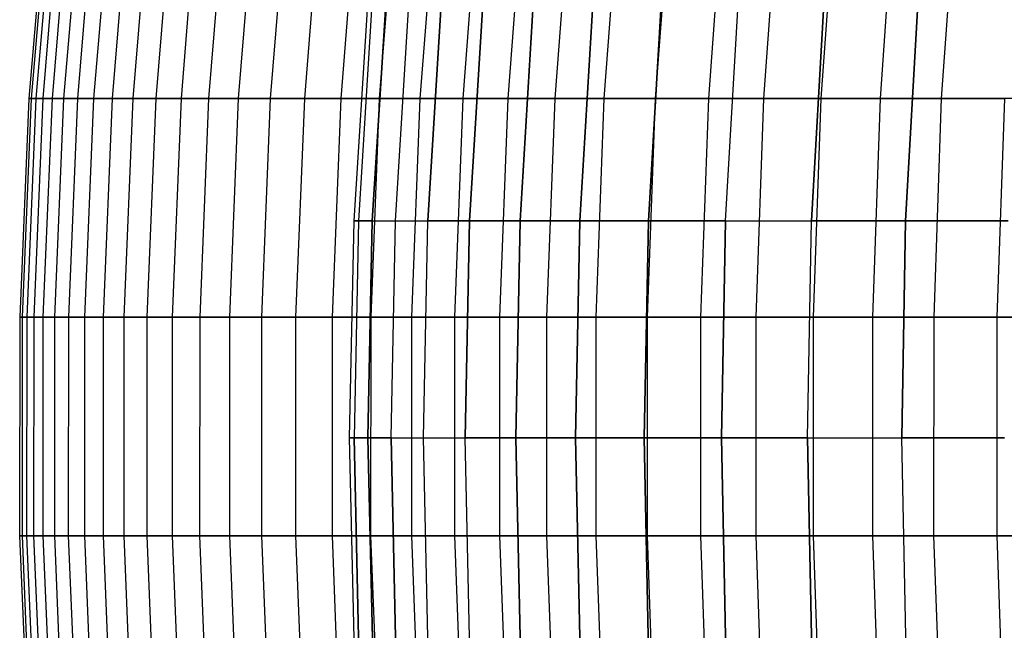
# Model space of a CAD drawing. Extents: x -125 to 125, y -143 to 0.
# Tile 10 of 241: x -60 to -49, y -85 to -78. Entities that reach past the tile are written whole.
import ezdxf

# ---------------------------------------------------------------- set-up
doc = ezdxf.new("R2010")
doc.units = 0
doc.header["$LTSCALE"] = 25.4
doc.layers.get('0').update_dxf_attribs({"linetype": 'CONTINUOUS'})

# ---------------------------------------------------------------- blocks, each defined once
blk = doc.blocks.new('NL2500026672_STL')
at = {"color": 0}
for p, q in [((-59.667, -76.597, -0.629), (-59.878, -79.101, -0.631)), ((-59.667, -76.597, -0.629), (-59.878, -79.101, -0.631)), ((-59.641, -76.597, 1.887), (-59.851, -79.101, 1.894)), ((-59.641, -76.597, 1.887), (-59.851, -79.101, 1.894)), ((-59.588, -76.597, -3.144), (-59.798, -79.101, -3.155)), ((-59.588, -76.597, -3.144), (-59.798, -79.101, -3.155)), ((-59.508, -76.597, 4.399), (-59.718, -79.101, 4.415)), ((-59.508, -76.597, 4.399), (-59.718, -79.101, 4.415)), ((-59.402, -76.597, -5.653), (-59.612, -79.101, -5.673)), ((-59.402, -76.597, -5.653), (-59.612, -79.101, -5.673)), ((-59.27, -76.597, 6.904), (-59.479, -79.101, 6.929)), ((-59.27, -76.597, 6.904), (-59.479, -79.101, 6.929)), ((-59.111, -76.597, -8.152), (-59.32, -79.101, -8.181)), ((-59.111, -76.597, -8.152), (-59.32, -79.101, -8.181)), ((-58.926, -76.597, 9.397), (-59.134, -79.101, 9.43)), ((-58.926, -76.597, 9.397), (-59.134, -79.101, 9.43)), ((-58.715, -76.597, -10.637), (-58.922, -79.101, -10.674)), ((-58.715, -76.597, -10.637), (-58.922, -79.101, -10.674)), ((-58.477, -76.597, 11.872), (-58.684, -79.101, 11.914)), ((-58.477, -76.597, 11.872), (-58.684, -79.101, 11.914)), ((-58.214, -76.597, -13.103), (-58.42, -79.101, -13.149)), ((-58.214, -76.597, -13.103), (-58.42, -79.101, -13.149)), ((-57.925, -76.597, 14.327), (-58.129, -79.101, 14.378)), ((-57.925, -76.597, 14.327), (-58.129, -79.101, 14.378)), ((-57.61, -76.597, -15.545), (-57.813, -79.101, -15.6)), ((-57.61, -76.597, -15.545), (-57.813, -79.101, -15.6)), ((-57.269, -76.597, 16.756), (-57.472, -79.101, 16.815)), ((-57.269, -76.597, 16.756), (-57.472, -79.101, 16.815)), ((-56.903, -76.597, -17.96), (-57.104, -79.101, -18.023)), ((-56.903, -76.597, -17.96), (-57.104, -79.101, -18.023)), ((-56.512, -76.597, 19.156), (-56.712, -79.101, 19.223)), ((-56.512, -76.597, 19.156), (-56.712, -79.101, 19.223)), ((-56.096, -76.597, -20.343), (-56.294, -79.101, -20.415)), ((-56.096, -76.597, -20.343), (-56.294, -79.101, -20.415)), ((-55.654, -76.597, 21.521), (-55.851, -79.101, 21.597)), ((-55.654, -76.597, 21.521), (-55.851, -79.101, 21.597)), ((-55.188, -76.597, -22.69), (-55.383, -79.101, -22.77)), ((-55.188, -76.597, -22.69), (-55.383, -79.101, -22.77)), ((-54.698, -76.597, 23.848), (-54.891, -79.101, 23.932)), ((-54.698, -76.597, 23.848), (-54.891, -79.101, 23.932)), ((-54.183, -76.597, -24.996), (-54.374, -79.101, -25.084)), ((-54.183, -76.597, -24.996), (-54.374, -79.101, -25.084)), ((-53.644, -76.597, 26.133), (-53.833, -79.101, 26.225)), ((-53.644, -76.597, 26.133), (-53.833, -79.101, 26.225)), ((-53.081, -76.597, -27.258), (-53.268, -79.101, -27.354)), ((-53.081, -76.597, -27.258), (-53.268, -79.101, -27.354)), ((-52.494, -76.597, 28.371), (-52.68, -79.101, 28.471)), ((-52.494, -76.597, 28.371), (-52.68, -79.101, 28.471)), ((-51.885, -76.597, -29.471), (-52.068, -79.101, -29.575)), ((-51.885, -76.597, -29.471), (-52.068, -79.101, -29.575)), ((-51.252, -76.597, 30.559), (-51.433, -79.101, 30.667)), ((-51.252, -76.597, 30.559), (-51.433, -79.101, 30.667)), ((-50.596, -76.597, -31.632), (-50.775, -79.101, -31.744)), ((-50.596, -76.597, -31.632), (-50.775, -79.101, -31.744)), ((-49.918, -76.597, 32.692), (-50.094, -79.101, 32.807)), ((-49.918, -76.597, 32.692), (-50.094, -79.101, 32.807)), ((-49.217, -76.597, -33.737), (-49.391, -79.101, -33.856)), ((-49.217, -76.597, -33.737), (-49.391, -79.101, -33.856)), ((-55.988, -78.016), (-56.144, -80.506)), ((-55.988, -78.016), (-56.144, -80.506)), ((-55.935, -78.016, 2.442), (-56.091, -80.506, 2.449)), ((-55.935, -78.016, 2.442), (-56.091, -80.506, 2.449)), ((-55.935, -78.016, -2.442), (-56.091, -80.506, -2.449)), ((-55.935, -78.016, -2.442), (-56.091, -80.506, -2.449)), ((-55.775, -78.016, -4.88), (-55.931, -80.506, -4.893)), ((-55.931, -80.506, 4.893), (-55.775, -78.016, 4.88)), ((-55.931, -80.506, 4.893), (-55.775, -78.016, 4.88)), ((-55.775, -78.016, -4.88), (-55.931, -80.506, -4.893)), ((-55.664, -80.506, -7.328), (-55.51, -78.016, -7.308)), ((-55.664, -80.506, -7.328), (-55.51, -78.016, -7.308)), ((-55.664, -80.506, 7.328), (-55.51, -78.016, 7.308)), ((-55.664, -80.506, 7.328), (-55.51, -78.016, 7.308)), ((-55.291, -80.506, -9.749), (-55.138, -78.016, -9.722)), ((-55.291, -80.506, -9.749), (-55.138, -78.016, -9.722)), ((-55.138, -78.016, 9.722), (-55.291, -80.506, 9.749)), ((-55.138, -78.016, 9.722), (-55.291, -80.506, 9.749)), ((-54.813, -80.506, -12.152), (-54.661, -78.016, -12.118)), ((-54.813, -80.506, -12.152), (-54.661, -78.016, -12.118)), ((-54.661, -78.016, 12.118), (-54.813, -80.506, 12.152)), ((-54.661, -78.016, 12.118), (-54.813, -80.506, 12.152)), ((-54.231, -80.506, -14.531), (-54.081, -78.016, -14.491)), ((-54.231, -80.506, -14.531), (-54.081, -78.016, -14.491)), ((-54.081, -78.016, 14.491), (-54.231, -80.506, 14.531)), ((-54.081, -78.016, 14.491), (-54.231, -80.506, 14.531)), ((-53.546, -80.506, -16.883), (-53.397, -78.016, -16.836)), ((-53.546, -80.506, -16.883), (-53.397, -78.016, -16.836)), ((-53.397, -78.016, 16.836), (-53.546, -80.506, 16.883)), ((-53.397, -78.016, 16.836), (-53.546, -80.506, 16.883)), ((-52.758, -80.506, -19.202), (-52.612, -78.016, -19.149)), ((-52.758, -80.506, -19.202), (-52.612, -78.016, -19.149)), ((-52.612, -78.016, 19.149), (-52.758, -80.506, 19.202)), ((-52.612, -78.016, 19.149), (-52.758, -80.506, 19.202)), ((-51.87, -80.506, -21.485), (-51.727, -78.016, -21.426)), ((-51.87, -80.506, -21.485), (-51.727, -78.016, -21.426)), ((-51.87, -80.506, 21.485), (-51.727, -78.016, 21.426)), ((-51.87, -80.506, 21.485), (-51.727, -78.016, 21.426)), ((-50.884, -80.506, -23.728), (-50.743, -78.016, -23.662)), ((-50.884, -80.506, -23.728), (-50.743, -78.016, -23.662)), ((-50.743, -78.016, 23.662), (-50.884, -80.506, 23.728)), ((-50.743, -78.016, 23.662), (-50.884, -80.506, 23.728)), ((-49.801, -80.506, -25.925), (-49.662, -78.016, -25.853)), ((-49.801, -80.506, -25.925), (-49.662, -78.016, -25.853)), ((-49.662, -78.016, 25.853), (-49.801, -80.506, 25.925)), ((-49.662, -78.016, 25.853), (-49.801, -80.506, 25.925)), ((-59.878, -79.101, -0.631), (-59.983, -81.612, -0.632)), ((-59.878, -79.101, -0.631), (-59.983, -81.612, -0.632)), ((-59.851, -79.101, 1.894), (-59.957, -81.612, 1.897)), ((-59.851, -79.101, 1.894), (-59.957, -81.612, 1.897)), ((-59.798, -79.101, -3.155), (-59.903, -81.612, -3.161)), ((-59.798, -79.101, -3.155), (-59.903, -81.612, -3.161)), ((-59.878, -79.101, -0.631), (-59.851, -79.101, 1.894)), ((-59.798, -79.101, -3.155), (-59.878, -79.101, -0.631)), ((-59.878, -79.101, -0.631), (-59.851, -79.101, 1.894)), ((-59.798, -79.101, -3.155), (-59.878, -79.101, -0.631)), ((-59.851, -79.101, 1.894), (-59.718, -79.101, 4.415)), ((-59.851, -79.101, 1.894), (-59.718, -79.101, 4.415)), ((-59.718, -79.101, 4.415), (-59.823, -81.612, 4.423)), ((-59.718, -79.101, 4.415), (-59.823, -81.612, 4.423)), ((-59.612, -79.101, -5.673), (-59.798, -79.101, -3.155)), ((-59.612, -79.101, -5.673), (-59.798, -79.101, -3.155)), ((-59.718, -79.101, 4.415), (-59.479, -79.101, 6.929)), ((-59.718, -79.101, 4.415), (-59.479, -79.101, 6.929)), ((-59.612, -79.101, -5.673), (-59.717, -81.612, -5.683)), ((-59.612, -79.101, -5.673), (-59.717, -81.612, -5.683)), ((-59.32, -79.101, -8.181), (-59.612, -79.101, -5.673)), ((-59.32, -79.101, -8.181), (-59.612, -79.101, -5.673)), ((-59.479, -79.101, 6.929), (-59.584, -81.612, 6.941)), ((-59.479, -79.101, 6.929), (-59.584, -81.612, 6.941)), ((-59.479, -79.101, 6.929), (-59.134, -79.101, 9.43)), ((-59.479, -79.101, 6.929), (-59.134, -79.101, 9.43)), ((-59.32, -79.101, -8.181), (-59.424, -81.612, -8.195)), ((-59.32, -79.101, -8.181), (-59.424, -81.612, -8.195)), ((-58.922, -79.101, -10.674), (-59.32, -79.101, -8.181)), ((-58.922, -79.101, -10.674), (-59.32, -79.101, -8.181)), ((-59.134, -79.101, 9.43), (-59.238, -81.612, 9.446)), ((-59.134, -79.101, 9.43), (-59.238, -81.612, 9.446)), ((-59.134, -79.101, 9.43), (-58.684, -79.101, 11.914)), ((-59.134, -79.101, 9.43), (-58.684, -79.101, 11.914)), ((-58.922, -79.101, -10.674), (-59.026, -81.612, -10.693)), ((-58.922, -79.101, -10.674), (-59.026, -81.612, -10.693)), ((-58.42, -79.101, -13.149), (-58.922, -79.101, -10.674)), ((-58.42, -79.101, -13.149), (-58.922, -79.101, -10.674)), ((-58.684, -79.101, 11.914), (-58.787, -81.612, 11.935)), ((-58.684, -79.101, 11.914), (-58.787, -81.612, 11.935)), ((-58.684, -79.101, 11.914), (-58.129, -79.101, 14.378)), ((-58.684, -79.101, 11.914), (-58.129, -79.101, 14.378)), ((-58.42, -79.101, -13.149), (-58.523, -81.612, -13.172)), ((-58.42, -79.101, -13.149), (-58.523, -81.612, -13.172)), ((-57.813, -79.101, -15.6), (-58.42, -79.101, -13.149)), ((-57.813, -79.101, -15.6), (-58.42, -79.101, -13.149)), ((-58.129, -79.101, 14.378), (-58.232, -81.612, 14.403)), ((-58.129, -79.101, 14.378), (-58.232, -81.612, 14.403)), ((-58.129, -79.101, 14.378), (-57.472, -79.101, 16.815)), ((-58.129, -79.101, 14.378), (-57.472, -79.101, 16.815)), ((-57.813, -79.101, -15.6), (-57.915, -81.612, -15.627)), ((-57.813, -79.101, -15.6), (-57.915, -81.612, -15.627)), ((-57.104, -79.101, -18.023), (-57.813, -79.101, -15.6)), ((-57.104, -79.101, -18.023), (-57.813, -79.101, -15.6)), ((-57.472, -79.101, 16.815), (-57.573, -81.612, 16.845)), ((-57.472, -79.101, 16.815), (-57.573, -81.612, 16.845)), ((-57.472, -79.101, 16.815), (-56.712, -79.101, 19.223)), ((-57.472, -79.101, 16.815), (-56.712, -79.101, 19.223)), ((-57.104, -79.101, -18.023), (-57.205, -81.612, -18.055)), ((-57.104, -79.101, -18.023), (-57.205, -81.612, -18.055)), ((-56.294, -79.101, -20.415), (-57.104, -79.101, -18.023)), ((-56.294, -79.101, -20.415), (-57.104, -79.101, -18.023)), ((-56.712, -79.101, 19.223), (-56.812, -81.612, 19.257)), ((-56.712, -79.101, 19.223), (-56.812, -81.612, 19.257)), ((-56.712, -79.101, 19.223), (-55.851, -79.101, 21.597)), ((-56.712, -79.101, 19.223), (-55.851, -79.101, 21.597)), ((-56.294, -79.101, -20.415), (-56.393, -81.612, -20.451)), ((-56.294, -79.101, -20.415), (-56.393, -81.612, -20.451)), ((-55.383, -79.101, -22.77), (-56.294, -79.101, -20.415)), ((-55.383, -79.101, -22.77), (-56.294, -79.101, -20.415)), ((-55.851, -79.101, 21.597), (-55.949, -81.612, 21.635)), ((-55.851, -79.101, 21.597), (-55.949, -81.612, 21.635)), ((-55.851, -79.101, 21.597), (-54.891, -79.101, 23.932)), ((-55.851, -79.101, 21.597), (-54.891, -79.101, 23.932)), ((-55.383, -79.101, -22.77), (-55.481, -81.612, -22.81)), ((-55.383, -79.101, -22.77), (-55.481, -81.612, -22.81)), ((-54.374, -79.101, -25.084), (-55.383, -79.101, -22.77)), ((-54.374, -79.101, -25.084), (-55.383, -79.101, -22.77)), ((-54.891, -79.101, 23.932), (-54.988, -81.612, 23.974)), ((-54.891, -79.101, 23.932), (-54.988, -81.612, 23.974)), ((-54.891, -79.101, 23.932), (-53.833, -79.101, 26.225)), ((-54.891, -79.101, 23.932), (-53.833, -79.101, 26.225)), ((-54.374, -79.101, -25.084), (-54.47, -81.612, -25.128)), ((-54.374, -79.101, -25.084), (-54.47, -81.612, -25.128)), ((-53.268, -79.101, -27.354), (-54.374, -79.101, -25.084)), ((-53.268, -79.101, -27.354), (-54.374, -79.101, -25.084)), ((-53.833, -79.101, 26.225), (-53.928, -81.612, 26.271)), ((-53.833, -79.101, 26.225), (-53.928, -81.612, 26.271)), ((-53.833, -79.101, 26.225), (-52.68, -79.101, 28.471)), ((-53.833, -79.101, 26.225), (-52.68, -79.101, 28.471)), ((-53.268, -79.101, -27.354), (-53.362, -81.612, -27.402)), ((-53.268, -79.101, -27.354), (-53.362, -81.612, -27.402)), ((-52.068, -79.101, -29.575), (-53.268, -79.101, -27.354)), ((-52.068, -79.101, -29.575), (-53.268, -79.101, -27.354)), ((-52.68, -79.101, 28.471), (-52.773, -81.612, 28.521)), ((-52.68, -79.101, 28.471), (-52.773, -81.612, 28.521)), ((-52.68, -79.101, 28.471), (-51.433, -79.101, 30.667)), ((-52.68, -79.101, 28.471), (-51.433, -79.101, 30.667)), ((-52.068, -79.101, -29.575), (-52.159, -81.612, -29.627)), ((-52.068, -79.101, -29.575), (-52.159, -81.612, -29.627)), ((-50.775, -79.101, -31.744), (-52.068, -79.101, -29.575)), ((-50.775, -79.101, -31.744), (-52.068, -79.101, -29.575)), ((-51.433, -79.101, 30.667), (-51.523, -81.612, 30.721)), ((-51.433, -79.101, 30.667), (-51.523, -81.612, 30.721)), ((-51.433, -79.101, 30.667), (-50.094, -79.101, 32.807)), ((-51.433, -79.101, 30.667), (-50.094, -79.101, 32.807)), ((-50.775, -79.101, -31.744), (-50.864, -81.612, -31.8)), ((-50.775, -79.101, -31.744), (-50.864, -81.612, -31.8)), ((-49.391, -79.101, -33.856), (-50.775, -79.101, -31.744)), ((-49.391, -79.101, -33.856), (-50.775, -79.101, -31.744)), ((-50.094, -79.101, 32.807), (-50.182, -81.612, 32.865)), ((-50.094, -79.101, 32.807), (-50.182, -81.612, 32.865)), ((-50.094, -79.101, 32.807), (-48.666, -79.101, 34.89)), ((-50.094, -79.101, 32.807), (-48.666, -79.101, 34.89)), ((-49.391, -79.101, -33.856), (-49.478, -81.612, -33.916)), ((-49.391, -79.101, -33.856), (-49.478, -81.612, -33.916)), ((-47.92, -79.101, -35.908), (-49.391, -79.101, -33.856)), ((-47.92, -79.101, -35.908), (-49.391, -79.101, -33.856)), ((-48.666, -79.101, 34.89), (-48.752, -81.612, 34.952)), ((-48.666, -79.101, 34.89), (-48.752, -81.612, 34.952)), ((-56.144, -80.506), (-56.195, -83)), ((-56.144, -80.506), (-56.195, -83)), ((-56.091, -80.506, 2.449), (-56.144, -80.506)), ((-56.144, -80.506), (-56.091, -80.506, -2.449)), ((-56.091, -80.506, 2.449), (-56.144, -80.506)), ((-56.144, -80.506), (-56.091, -80.506, -2.449)), ((-56.091, -80.506, -2.449), (-56.141, -83, -2.451)), ((-56.091, -80.506, 2.449), (-56.141, -83, 2.451)), ((-56.091, -80.506, 2.449), (-56.141, -83, 2.451)), ((-56.091, -80.506, -2.449), (-56.141, -83, -2.451)), ((-56.091, -80.506, -2.449), (-55.931, -80.506, -4.893)), ((-55.931, -80.506, 4.893), (-56.091, -80.506, 2.449)), ((-55.931, -80.506, 4.893), (-56.091, -80.506, 2.449)), ((-56.091, -80.506, -2.449), (-55.931, -80.506, -4.893)), ((-55.981, -83, -4.898), (-55.931, -80.506, -4.893)), ((-55.981, -83, -4.898), (-55.931, -80.506, -4.893)), ((-55.931, -80.506, 4.893), (-55.981, -83, 4.898)), ((-55.931, -80.506, 4.893), (-55.981, -83, 4.898)), ((-55.931, -80.506, -4.893), (-55.664, -80.506, -7.328)), ((-55.931, -80.506, -4.893), (-55.664, -80.506, -7.328)), ((-55.931, -80.506, 4.893), (-55.664, -80.506, 7.328)), ((-55.931, -80.506, 4.893), (-55.664, -80.506, 7.328)), ((-55.714, -83, -7.335), (-55.664, -80.506, -7.328)), ((-55.714, -83, -7.335), (-55.664, -80.506, -7.328)), ((-55.714, -83, 7.335), (-55.664, -80.506, 7.328)), ((-55.714, -83, 7.335), (-55.664, -80.506, 7.328)), ((-55.664, -80.506, -7.328), (-55.291, -80.506, -9.749)), ((-55.664, -80.506, -7.328), (-55.291, -80.506, -9.749)), ((-55.664, -80.506, 7.328), (-55.291, -80.506, 9.749)), ((-55.664, -80.506, 7.328), (-55.291, -80.506, 9.749)), ((-55.341, -83, -9.758), (-55.291, -80.506, -9.749)), ((-55.341, -83, -9.758), (-55.291, -80.506, -9.749)), ((-55.341, -83, 9.758), (-55.291, -80.506, 9.749)), ((-55.341, -83, 9.758), (-55.291, -80.506, 9.749)), ((-55.291, -80.506, -9.749), (-54.813, -80.506, -12.152)), ((-55.291, -80.506, -9.749), (-54.813, -80.506, -12.152)), ((-54.813, -80.506, 12.152), (-55.291, -80.506, 9.749)), ((-54.813, -80.506, 12.152), (-55.291, -80.506, 9.749)), ((-54.863, -83, -12.163), (-54.813, -80.506, -12.152)), ((-54.863, -83, -12.163), (-54.813, -80.506, -12.152)), ((-54.813, -80.506, 12.152), (-54.863, -83, 12.163)), ((-54.813, -80.506, 12.152), (-54.863, -83, 12.163)), ((-54.813, -80.506, -12.152), (-54.231, -80.506, -14.531)), ((-54.813, -80.506, -12.152), (-54.231, -80.506, -14.531)), ((-54.231, -80.506, 14.531), (-54.813, -80.506, 12.152)), ((-54.231, -80.506, 14.531), (-54.813, -80.506, 12.152)), ((-54.28, -83, -14.544), (-54.231, -80.506, -14.531)), ((-54.28, -83, -14.544), (-54.231, -80.506, -14.531)), ((-54.231, -80.506, 14.531), (-54.28, -83, 14.544)), ((-54.231, -80.506, 14.531), (-54.28, -83, 14.544)), ((-54.231, -80.506, -14.531), (-53.546, -80.506, -16.883)), ((-54.231, -80.506, -14.531), (-53.546, -80.506, -16.883)), ((-53.546, -80.506, 16.883), (-54.231, -80.506, 14.531)), ((-53.546, -80.506, 16.883), (-54.231, -80.506, 14.531)), ((-53.594, -83, -16.898), (-53.546, -80.506, -16.883)), ((-53.594, -83, -16.898), (-53.546, -80.506, -16.883)), ((-53.546, -80.506, 16.883), (-53.594, -83, 16.898)), ((-53.546, -80.506, 16.883), (-53.594, -83, 16.898)), ((-53.546, -80.506, -16.883), (-52.758, -80.506, -19.202)), ((-53.546, -80.506, -16.883), (-52.758, -80.506, -19.202)), ((-52.758, -80.506, 19.202), (-53.546, -80.506, 16.883)), ((-52.758, -80.506, 19.202), (-53.546, -80.506, 16.883)), ((-52.806, -83, -19.22), (-52.758, -80.506, -19.202)), ((-52.806, -83, -19.22), (-52.758, -80.506, -19.202)), ((-52.758, -80.506, 19.202), (-52.806, -83, 19.22)), ((-52.758, -80.506, 19.202), (-52.806, -83, 19.22)), ((-52.758, -80.506, -19.202), (-51.87, -80.506, -21.485)), ((-52.758, -80.506, -19.202), (-51.87, -80.506, -21.485)), ((-51.87, -80.506, 21.485), (-52.758, -80.506, 19.202)), ((-51.87, -80.506, 21.485), (-52.758, -80.506, 19.202)), ((-51.917, -83, -21.505), (-51.87, -80.506, -21.485)), ((-51.917, -83, -21.505), (-51.87, -80.506, -21.485)), ((-51.87, -80.506, 21.485), (-51.917, -83, 21.505)), ((-51.87, -80.506, 21.485), (-51.917, -83, 21.505)), ((-51.87, -80.506, -21.485), (-50.884, -80.506, -23.728)), ((-51.87, -80.506, -21.485), (-50.884, -80.506, -23.728)), ((-51.87, -80.506, 21.485), (-50.884, -80.506, 23.728)), ((-51.87, -80.506, 21.485), (-50.884, -80.506, 23.728)), ((-50.93, -83, -23.749), (-50.884, -80.506, -23.728)), ((-50.93, -83, -23.749), (-50.884, -80.506, -23.728)), ((-50.93, -83, 23.749), (-50.884, -80.506, 23.728)), ((-50.93, -83, 23.749), (-50.884, -80.506, 23.728)), ((-50.884, -80.506, -23.728), (-49.801, -80.506, -25.925)), ((-50.884, -80.506, -23.728), (-49.801, -80.506, -25.925)), ((-49.801, -80.506, 25.925), (-50.884, -80.506, 23.728)), ((-49.801, -80.506, 25.925), (-50.884, -80.506, 23.728)), ((-49.845, -83, -25.948), (-49.801, -80.506, -25.925)), ((-49.845, -83, -25.948), (-49.801, -80.506, -25.925)), ((-49.801, -80.506, 25.925), (-49.845, -83, 25.948)), ((-49.801, -80.506, 25.925), (-49.845, -83, 25.948)), ((-49.801, -80.506, -25.925), (-48.622, -80.506, -28.072)), ((-49.801, -80.506, -25.925), (-48.622, -80.506, -28.072)), ((-48.622, -80.506, 28.072), (-49.801, -80.506, 25.925)), ((-48.622, -80.506, 28.072), (-49.801, -80.506, 25.925)), ((-59.983, -81.612, -0.632), (-59.984, -84.125, -0.632)), ((-59.983, -81.612, -0.632), (-59.984, -84.125, -0.632)), ((-59.983, -81.612, -0.632), (-59.957, -81.612, 1.897)), ((-59.903, -81.612, -3.161), (-59.983, -81.612, -0.632)), ((-59.983, -81.612, -0.632), (-59.957, -81.612, 1.897)), ((-59.903, -81.612, -3.161), (-59.983, -81.612, -0.632)), ((-59.957, -81.612, 1.897), (-59.823, -81.612, 4.423)), ((-59.957, -81.612, 1.897), (-59.823, -81.612, 4.423)), ((-59.957, -81.612, 1.897), (-59.957, -84.125, 1.897)), ((-59.957, -81.612, 1.897), (-59.957, -84.125, 1.897)), ((-59.903, -81.612, -3.161), (-59.904, -84.125, -3.161)), ((-59.903, -81.612, -3.161), (-59.904, -84.125, -3.161)), ((-59.717, -81.612, -5.683), (-59.903, -81.612, -3.161)), ((-59.717, -81.612, -5.683), (-59.903, -81.612, -3.161)), ((-59.823, -81.612, 4.423), (-59.824, -84.125, 4.423)), ((-59.823, -81.612, 4.423), (-59.824, -84.125, 4.423)), ((-59.823, -81.612, 4.423), (-59.584, -81.612, 6.941)), ((-59.823, -81.612, 4.423), (-59.584, -81.612, 6.941)), ((-59.424, -81.612, -8.195), (-59.717, -81.612, -5.683)), ((-59.717, -81.612, -5.683), (-59.717, -84.125, -5.683)), ((-59.424, -81.612, -8.195), (-59.717, -81.612, -5.683)), ((-59.717, -81.612, -5.683), (-59.717, -84.125, -5.683)), ((-59.584, -81.612, 6.941), (-59.238, -81.612, 9.446)), ((-59.584, -81.612, 6.941), (-59.238, -81.612, 9.446)), ((-59.584, -81.612, 6.941), (-59.584, -84.125, 6.941)), ((-59.584, -81.612, 6.941), (-59.584, -84.125, 6.941)), ((-59.424, -81.612, -8.195), (-59.425, -84.125, -8.195)), ((-59.424, -81.612, -8.195), (-59.425, -84.125, -8.195)), ((-59.026, -81.612, -10.693), (-59.424, -81.612, -8.195)), ((-59.026, -81.612, -10.693), (-59.424, -81.612, -8.195)), ((-59.238, -81.612, 9.446), (-59.239, -84.125, 9.446)), ((-59.238, -81.612, 9.446), (-59.239, -84.125, 9.446)), ((-59.238, -81.612, 9.446), (-58.787, -81.612, 11.935)), ((-59.238, -81.612, 9.446), (-58.787, -81.612, 11.935)), ((-58.523, -81.612, -13.172), (-59.026, -81.612, -10.693)), ((-59.026, -81.612, -10.693), (-59.026, -84.125, -10.693)), ((-58.523, -81.612, -13.172), (-59.026, -81.612, -10.693)), ((-59.026, -81.612, -10.693), (-59.026, -84.125, -10.693)), ((-58.787, -81.612, 11.935), (-58.788, -84.125, 11.935)), ((-58.787, -81.612, 11.935), (-58.788, -84.125, 11.935)), ((-58.787, -81.612, 11.935), (-58.232, -81.612, 14.403)), ((-58.787, -81.612, 11.935), (-58.232, -81.612, 14.403)), ((-57.915, -81.612, -15.627), (-58.523, -81.612, -13.172)), ((-58.523, -81.612, -13.172), (-58.523, -84.125, -13.172)), ((-57.915, -81.612, -15.627), (-58.523, -81.612, -13.172)), ((-58.523, -81.612, -13.172), (-58.523, -84.125, -13.172)), ((-58.232, -81.612, 14.403), (-57.573, -81.612, 16.845)), ((-58.232, -81.612, 14.403), (-57.573, -81.612, 16.845)), ((-58.232, -81.612, 14.403), (-58.232, -84.125, 14.403)), ((-58.232, -81.612, 14.403), (-58.232, -84.125, 14.403)), ((-57.915, -81.612, -15.627), (-57.916, -84.125, -15.628)), ((-57.915, -81.612, -15.627), (-57.916, -84.125, -15.628)), ((-57.205, -81.612, -18.055), (-57.915, -81.612, -15.627)), ((-57.205, -81.612, -18.055), (-57.915, -81.612, -15.627)), ((-57.573, -81.612, 16.845), (-56.812, -81.612, 19.257)), ((-57.573, -81.612, 16.845), (-56.812, -81.612, 19.257)), ((-57.573, -81.612, 16.845), (-57.573, -84.125, 16.845)), ((-57.573, -81.612, 16.845), (-57.573, -84.125, 16.845)), ((-56.393, -81.612, -20.451), (-57.205, -81.612, -18.055)), ((-57.205, -81.612, -18.055), (-57.205, -84.125, -18.055)), ((-56.393, -81.612, -20.451), (-57.205, -81.612, -18.055)), ((-57.205, -81.612, -18.055), (-57.205, -84.125, -18.055)), ((-56.812, -81.612, 19.257), (-55.949, -81.612, 21.635)), ((-56.812, -81.612, 19.257), (-55.949, -81.612, 21.635)), ((-56.812, -81.612, 19.257), (-56.812, -84.125, 19.257)), ((-56.812, -81.612, 19.257), (-56.812, -84.125, 19.257)), ((-55.481, -81.612, -22.81), (-56.393, -81.612, -20.451)), ((-56.393, -81.612, -20.451), (-56.393, -84.125, -20.451)), ((-55.481, -81.612, -22.81), (-56.393, -81.612, -20.451)), ((-56.393, -81.612, -20.451), (-56.393, -84.125, -20.451)), ((-55.949, -81.612, 21.635), (-55.95, -84.125, 21.635)), ((-55.949, -81.612, 21.635), (-55.95, -84.125, 21.635)), ((-55.949, -81.612, 21.635), (-54.988, -81.612, 23.974)), ((-55.949, -81.612, 21.635), (-54.988, -81.612, 23.974)), ((-54.47, -81.612, -25.128), (-55.481, -81.612, -22.81)), ((-55.481, -81.612, -22.81), (-55.481, -84.125, -22.81)), ((-54.47, -81.612, -25.128), (-55.481, -81.612, -22.81)), ((-55.481, -81.612, -22.81), (-55.481, -84.125, -22.81)), ((-54.988, -81.612, 23.974), (-53.928, -81.612, 26.271)), ((-54.988, -81.612, 23.974), (-53.928, -81.612, 26.271)), ((-54.988, -81.612, 23.974), (-54.988, -84.125, 23.975)), ((-54.988, -81.612, 23.974), (-54.988, -84.125, 23.975)), ((-53.362, -81.612, -27.402), (-54.47, -81.612, -25.128)), ((-54.47, -81.612, -25.128), (-54.47, -84.125, -25.128)), ((-53.362, -81.612, -27.402), (-54.47, -81.612, -25.128)), ((-54.47, -81.612, -25.128), (-54.47, -84.125, -25.128)), ((-53.928, -81.612, 26.271), (-52.773, -81.612, 28.521)), ((-53.928, -81.612, 26.271), (-52.773, -81.612, 28.521)), ((-53.928, -81.612, 26.271), (-53.928, -84.125, 26.271)), ((-53.928, -81.612, 26.271), (-53.928, -84.125, 26.271)), ((-52.159, -81.612, -29.627), (-53.362, -81.612, -27.402)), ((-53.362, -81.612, -27.402), (-53.362, -84.125, -27.402)), ((-52.159, -81.612, -29.627), (-53.362, -81.612, -27.402)), ((-53.362, -81.612, -27.402), (-53.362, -84.125, -27.402)), ((-52.773, -81.612, 28.521), (-51.523, -81.612, 30.721)), ((-52.773, -81.612, 28.521), (-51.523, -81.612, 30.721)), ((-52.773, -81.612, 28.521), (-52.773, -84.125, 28.521)), ((-52.773, -81.612, 28.521), (-52.773, -84.125, 28.521)), ((-52.159, -81.612, -29.627), (-52.16, -84.125, -29.628)), ((-52.159, -81.612, -29.627), (-52.16, -84.125, -29.628)), ((-50.864, -81.612, -31.8), (-52.159, -81.612, -29.627)), ((-50.864, -81.612, -31.8), (-52.159, -81.612, -29.627)), ((-51.523, -81.612, 30.721), (-51.524, -84.125, 30.721)), ((-51.523, -81.612, 30.721), (-51.524, -84.125, 30.721)), ((-51.523, -81.612, 30.721), (-50.182, -81.612, 32.865)), ((-51.523, -81.612, 30.721), (-50.182, -81.612, 32.865)), ((-49.478, -81.612, -33.916), (-50.864, -81.612, -31.8)), ((-50.864, -81.612, -31.8), (-50.864, -84.125, -31.8)), ((-49.478, -81.612, -33.916), (-50.864, -81.612, -31.8)), ((-50.864, -81.612, -31.8), (-50.864, -84.125, -31.8)), ((-50.182, -81.612, 32.865), (-50.183, -84.125, 32.865)), ((-50.182, -81.612, 32.865), (-50.183, -84.125, 32.865)), ((-50.182, -81.612, 32.865), (-48.752, -81.612, 34.952)), ((-50.182, -81.612, 32.865), (-48.752, -81.612, 34.952)), ((-49.478, -81.612, -33.916), (-49.479, -84.125, -33.916)), ((-49.478, -81.612, -33.916), (-49.479, -84.125, -33.916)), ((-48.005, -81.612, -35.972), (-49.478, -81.612, -33.916)), ((-48.005, -81.612, -35.972), (-49.478, -81.612, -33.916)), ((-48.752, -81.612, 34.952), (-48.753, -84.125, 34.952)), ((-48.752, -81.612, 34.952), (-48.753, -84.125, 34.952)), ((-48.752, -81.612, 34.952), (-47.236, -81.612, 36.976)), ((-48.752, -81.612, 34.952), (-47.236, -81.612, 36.976)), ((-56.195, -83), (-56.141, -83, -2.451)), ((-56.195, -83), (-56.139, -85.494)), ((-56.141, -83, 2.451), (-56.195, -83)), ((-56.195, -83), (-56.141, -83, -2.451)), ((-56.195, -83), (-56.139, -85.494)), ((-56.141, -83, 2.451), (-56.195, -83)), ((-56.086, -85.494, -2.449), (-56.141, -83, -2.451)), ((-56.141, -83, -2.451), (-55.981, -83, -4.898)), ((-56.086, -85.494, -2.449), (-56.141, -83, -2.451)), ((-56.141, -83, -2.451), (-55.981, -83, -4.898)), ((-55.981, -83, 4.898), (-56.141, -83, 2.451)), ((-56.141, -83, 2.451), (-56.086, -85.494, 2.449)), ((-55.981, -83, 4.898), (-56.141, -83, 2.451)), ((-56.141, -83, 2.451), (-56.086, -85.494, 2.449)), ((-55.926, -85.494, -4.893), (-55.981, -83, -4.898)), ((-55.981, -83, -4.898), (-55.714, -83, -7.335)), ((-55.926, -85.494, -4.893), (-55.981, -83, -4.898)), ((-55.981, -83, -4.898), (-55.714, -83, -7.335)), ((-55.714, -83, 7.335), (-55.981, -83, 4.898)), ((-55.981, -83, 4.898), (-55.926, -85.494, 4.893)), ((-55.714, -83, 7.335), (-55.981, -83, 4.898)), ((-55.981, -83, 4.898), (-55.926, -85.494, 4.893)), ((-55.659, -85.494, -7.328), (-55.714, -83, -7.335)), ((-55.714, -83, -7.335), (-55.341, -83, -9.758)), ((-55.659, -85.494, -7.328), (-55.714, -83, -7.335)), ((-55.714, -83, -7.335), (-55.341, -83, -9.758)), ((-55.714, -83, 7.335), (-55.341, -83, 9.758)), ((-55.714, -83, 7.335), (-55.659, -85.494, 7.328)), ((-55.714, -83, 7.335), (-55.659, -85.494, 7.328)), ((-55.714, -83, 7.335), (-55.341, -83, 9.758)), ((-55.287, -85.494, -9.749), (-55.341, -83, -9.758)), ((-55.341, -83, -9.758), (-54.863, -83, -12.163)), ((-55.287, -85.494, -9.749), (-55.341, -83, -9.758)), ((-55.341, -83, -9.758), (-54.863, -83, -12.163)), ((-55.287, -85.494, 9.749), (-55.341, -83, 9.758)), ((-55.341, -83, 9.758), (-54.863, -83, 12.163)), ((-55.341, -83, 9.758), (-54.863, -83, 12.163)), ((-55.287, -85.494, 9.749), (-55.341, -83, 9.758)), ((-54.809, -85.494, -12.151), (-54.863, -83, -12.163)), ((-54.863, -83, -12.163), (-54.28, -83, -14.544)), ((-54.809, -85.494, -12.151), (-54.863, -83, -12.163)), ((-54.863, -83, -12.163), (-54.28, -83, -14.544)), ((-54.809, -85.494, 12.151), (-54.863, -83, 12.163)), ((-54.28, -83, 14.544), (-54.863, -83, 12.163)), ((-54.809, -85.494, 12.151), (-54.863, -83, 12.163)), ((-54.28, -83, 14.544), (-54.863, -83, 12.163)), ((-54.227, -85.494, -14.53), (-54.28, -83, -14.544)), ((-54.28, -83, -14.544), (-53.594, -83, -16.898)), ((-54.227, -85.494, -14.53), (-54.28, -83, -14.544)), ((-54.28, -83, -14.544), (-53.594, -83, -16.898)), ((-53.594, -83, 16.898), (-54.28, -83, 14.544)), ((-54.28, -83, 14.544), (-54.227, -85.494, 14.53)), ((-54.28, -83, 14.544), (-54.227, -85.494, 14.53)), ((-53.594, -83, 16.898), (-54.28, -83, 14.544)), ((-53.541, -85.494, -16.881), (-53.594, -83, -16.898)), ((-53.594, -83, -16.898), (-52.806, -83, -19.22)), ((-53.541, -85.494, -16.881), (-53.594, -83, -16.898)), ((-53.594, -83, -16.898), (-52.806, -83, -19.22)), ((-52.806, -83, 19.22), (-53.594, -83, 16.898)), ((-53.594, -83, 16.898), (-53.541, -85.494, 16.881)), ((-52.806, -83, 19.22), (-53.594, -83, 16.898)), ((-53.594, -83, 16.898), (-53.541, -85.494, 16.881)), ((-52.754, -85.494, -19.201), (-52.806, -83, -19.22)), ((-52.806, -83, -19.22), (-51.917, -83, -21.505)), ((-52.754, -85.494, -19.201), (-52.806, -83, -19.22)), ((-52.806, -83, -19.22), (-51.917, -83, -21.505)), ((-51.917, -83, 21.505), (-52.806, -83, 19.22)), ((-52.806, -83, 19.22), (-52.754, -85.494, 19.201)), ((-51.917, -83, 21.505), (-52.806, -83, 19.22)), ((-52.806, -83, 19.22), (-52.754, -85.494, 19.201)), ((-51.866, -85.494, -21.484), (-51.917, -83, -21.505)), ((-51.917, -83, -21.505), (-50.93, -83, -23.749)), ((-51.866, -85.494, -21.484), (-51.917, -83, -21.505)), ((-51.917, -83, -21.505), (-50.93, -83, -23.749)), ((-50.93, -83, 23.749), (-51.917, -83, 21.505)), ((-51.917, -83, 21.505), (-51.866, -85.494, 21.484)), ((-50.93, -83, 23.749), (-51.917, -83, 21.505)), ((-51.917, -83, 21.505), (-51.866, -85.494, 21.484)), ((-50.88, -85.494, -23.726), (-50.93, -83, -23.749)), ((-50.93, -83, -23.749), (-49.845, -83, -25.948)), ((-50.88, -85.494, -23.726), (-50.93, -83, -23.749)), ((-50.93, -83, -23.749), (-49.845, -83, -25.948)), ((-50.93, -83, 23.749), (-49.845, -83, 25.948)), ((-50.93, -83, 23.749), (-50.88, -85.494, 23.726)), ((-50.93, -83, 23.749), (-50.88, -85.494, 23.726)), ((-50.93, -83, 23.749), (-49.845, -83, 25.948)), ((-49.796, -85.494, -25.922), (-49.845, -83, -25.948)), ((-49.845, -83, -25.948), (-48.666, -83, -28.097)), ((-49.796, -85.494, -25.922), (-49.845, -83, -25.948)), ((-49.845, -83, -25.948), (-48.666, -83, -28.097)), ((-48.666, -83, 28.097), (-49.845, -83, 25.948)), ((-49.796, -85.494, 25.922), (-49.845, -83, 25.948)), ((-48.666, -83, 28.097), (-49.845, -83, 25.948)), ((-49.796, -85.494, 25.922), (-49.845, -83, 25.948)), ((-59.984, -84.125, -0.632), (-59.957, -84.125, 1.897)), ((-59.904, -84.125, -3.161), (-59.984, -84.125, -0.632)), ((-59.984, -84.125, -0.632), (-59.957, -84.125, 1.897)), ((-59.984, -84.125, -0.632), (-59.879, -86.636, -0.631)), ((-59.904, -84.125, -3.161), (-59.984, -84.125, -0.632)), ((-59.984, -84.125, -0.632), (-59.879, -86.636, -0.631)), ((-59.957, -84.125, 1.897), (-59.824, -84.125, 4.423)), ((-59.957, -84.125, 1.897), (-59.824, -84.125, 4.423)), ((-59.957, -84.125, 1.897), (-59.852, -86.636, 1.894)), ((-59.957, -84.125, 1.897), (-59.852, -86.636, 1.894)), ((-59.717, -84.125, -5.683), (-59.904, -84.125, -3.161)), ((-59.904, -84.125, -3.161), (-59.799, -86.636, -3.155)), ((-59.717, -84.125, -5.683), (-59.904, -84.125, -3.161)), ((-59.904, -84.125, -3.161), (-59.799, -86.636, -3.155)), ((-59.824, -84.125, 4.423), (-59.584, -84.125, 6.941)), ((-59.824, -84.125, 4.423), (-59.584, -84.125, 6.941)), ((-59.824, -84.125, 4.423), (-59.719, -86.636, 4.415)), ((-59.824, -84.125, 4.423), (-59.719, -86.636, 4.415)), ((-59.425, -84.125, -8.195), (-59.717, -84.125, -5.683)), ((-59.717, -84.125, -5.683), (-59.613, -86.636, -5.673)), ((-59.425, -84.125, -8.195), (-59.717, -84.125, -5.683)), ((-59.717, -84.125, -5.683), (-59.613, -86.636, -5.673)), ((-59.584, -84.125, 6.941), (-59.239, -84.125, 9.446)), ((-59.584, -84.125, 6.941), (-59.239, -84.125, 9.446)), ((-59.584, -84.125, 6.941), (-59.48, -86.636, 6.929)), ((-59.584, -84.125, 6.941), (-59.48, -86.636, 6.929)), ((-59.026, -84.125, -10.693), (-59.425, -84.125, -8.195)), ((-59.425, -84.125, -8.195), (-59.321, -86.636, -8.181)), ((-59.026, -84.125, -10.693), (-59.425, -84.125, -8.195)), ((-59.425, -84.125, -8.195), (-59.321, -86.636, -8.181)), ((-59.239, -84.125, 9.446), (-58.788, -84.125, 11.935)), ((-59.239, -84.125, 9.446), (-58.788, -84.125, 11.935)), ((-59.239, -84.125, 9.446), (-59.135, -86.636, 9.43)), ((-59.239, -84.125, 9.446), (-59.135, -86.636, 9.43)), ((-58.523, -84.125, -13.172), (-59.026, -84.125, -10.693)), ((-59.026, -84.125, -10.693), (-58.923, -86.636, -10.675)), ((-58.523, -84.125, -13.172), (-59.026, -84.125, -10.693)), ((-59.026, -84.125, -10.693), (-58.923, -86.636, -10.675)), ((-58.788, -84.125, 11.935), (-58.232, -84.125, 14.403)), ((-58.788, -84.125, 11.935), (-58.232, -84.125, 14.403)), ((-58.788, -84.125, 11.935), (-58.685, -86.636, 11.915)), ((-58.788, -84.125, 11.935), (-58.685, -86.636, 11.915)), ((-57.916, -84.125, -15.628), (-58.523, -84.125, -13.172)), ((-58.523, -84.125, -13.172), (-58.421, -86.636, -13.149)), ((-57.916, -84.125, -15.628), (-58.523, -84.125, -13.172)), ((-58.523, -84.125, -13.172), (-58.421, -86.636, -13.149)), ((-58.232, -84.125, 14.403), (-57.573, -84.125, 16.845)), ((-58.232, -84.125, 14.403), (-57.573, -84.125, 16.845)), ((-58.232, -84.125, 14.403), (-58.13, -86.636, 14.378)), ((-58.232, -84.125, 14.403), (-58.13, -86.636, 14.378)), ((-57.205, -84.125, -18.055), (-57.916, -84.125, -15.628)), ((-57.916, -84.125, -15.628), (-57.814, -86.636, -15.6)), ((-57.205, -84.125, -18.055), (-57.916, -84.125, -15.628)), ((-57.916, -84.125, -15.628), (-57.814, -86.636, -15.6)), ((-57.573, -84.125, 16.845), (-56.812, -84.125, 19.257)), ((-57.573, -84.125, 16.845), (-56.812, -84.125, 19.257)), ((-57.573, -84.125, 16.845), (-57.473, -86.636, 16.816)), ((-57.573, -84.125, 16.845), (-57.473, -86.636, 16.816)), ((-56.393, -84.125, -20.451), (-57.205, -84.125, -18.055)), ((-57.205, -84.125, -18.055), (-57.105, -86.636, -18.024)), ((-56.393, -84.125, -20.451), (-57.205, -84.125, -18.055)), ((-57.205, -84.125, -18.055), (-57.105, -86.636, -18.024)), ((-56.812, -84.125, 19.257), (-55.95, -84.125, 21.635)), ((-56.812, -84.125, 19.257), (-55.95, -84.125, 21.635)), ((-56.812, -84.125, 19.257), (-56.713, -86.636, 19.224)), ((-56.812, -84.125, 19.257), (-56.713, -86.636, 19.224)), ((-55.481, -84.125, -22.81), (-56.393, -84.125, -20.451)), ((-56.393, -84.125, -20.451), (-56.295, -86.636, -20.415)), ((-55.481, -84.125, -22.81), (-56.393, -84.125, -20.451)), ((-56.393, -84.125, -20.451), (-56.295, -86.636, -20.415)), ((-55.95, -84.125, 21.635), (-54.988, -84.125, 23.975)), ((-55.95, -84.125, 21.635), (-54.988, -84.125, 23.975)), ((-55.95, -84.125, 21.635), (-55.852, -86.636, 21.597)), ((-55.95, -84.125, 21.635), (-55.852, -86.636, 21.597)), ((-54.47, -84.125, -25.128), (-55.481, -84.125, -22.81)), ((-55.481, -84.125, -22.81), (-55.384, -86.636, -22.77)), ((-54.47, -84.125, -25.128), (-55.481, -84.125, -22.81)), ((-55.481, -84.125, -22.81), (-55.384, -86.636, -22.77)), ((-54.988, -84.125, 23.975), (-53.928, -84.125, 26.271)), ((-54.988, -84.125, 23.975), (-53.928, -84.125, 26.271)), ((-54.988, -84.125, 23.975), (-54.892, -86.636, 23.933)), ((-54.988, -84.125, 23.975), (-54.892, -86.636, 23.933)), ((-53.362, -84.125, -27.402), (-54.47, -84.125, -25.128)), ((-54.47, -84.125, -25.128), (-54.375, -86.636, -25.085)), ((-53.362, -84.125, -27.402), (-54.47, -84.125, -25.128)), ((-54.47, -84.125, -25.128), (-54.375, -86.636, -25.085)), ((-53.928, -84.125, 26.271), (-52.773, -84.125, 28.521)), ((-53.928, -84.125, 26.271), (-52.773, -84.125, 28.521)), ((-53.928, -84.125, 26.271), (-53.834, -86.636, 26.225)), ((-53.928, -84.125, 26.271), (-53.834, -86.636, 26.225)), ((-52.16, -84.125, -29.628), (-53.362, -84.125, -27.402)), ((-53.362, -84.125, -27.402), (-53.269, -86.636, -27.355)), ((-52.16, -84.125, -29.628), (-53.362, -84.125, -27.402)), ((-53.362, -84.125, -27.402), (-53.269, -86.636, -27.355)), ((-52.773, -84.125, 28.521), (-51.524, -84.125, 30.721)), ((-52.773, -84.125, 28.521), (-51.524, -84.125, 30.721)), ((-52.773, -84.125, 28.521), (-52.681, -86.636, 28.471)), ((-52.773, -84.125, 28.521), (-52.681, -86.636, 28.471)), ((-50.864, -84.125, -31.8), (-52.16, -84.125, -29.628)), ((-52.16, -84.125, -29.628), (-52.069, -86.636, -29.576)), ((-50.864, -84.125, -31.8), (-52.16, -84.125, -29.628)), ((-52.16, -84.125, -29.628), (-52.069, -86.636, -29.576)), ((-51.524, -84.125, 30.721), (-50.183, -84.125, 32.865)), ((-51.524, -84.125, 30.721), (-50.183, -84.125, 32.865)), ((-51.524, -84.125, 30.721), (-51.433, -86.636, 30.667)), ((-51.524, -84.125, 30.721), (-51.433, -86.636, 30.667)), ((-49.479, -84.125, -33.916), (-50.864, -84.125, -31.8)), ((-50.864, -84.125, -31.8), (-50.775, -86.636, -31.745)), ((-49.479, -84.125, -33.916), (-50.864, -84.125, -31.8)), ((-50.864, -84.125, -31.8), (-50.775, -86.636, -31.745)), ((-50.183, -84.125, 32.865), (-48.753, -84.125, 34.952)), ((-50.183, -84.125, 32.865), (-48.753, -84.125, 34.952)), ((-50.183, -84.125, 32.865), (-50.095, -86.636, 32.808)), ((-50.183, -84.125, 32.865), (-50.095, -86.636, 32.808)), ((-48.005, -84.125, -35.972), (-49.479, -84.125, -33.916)), ((-49.479, -84.125, -33.916), (-49.392, -86.636, -33.857)), ((-48.005, -84.125, -35.972), (-49.479, -84.125, -33.916)), ((-49.479, -84.125, -33.916), (-49.392, -86.636, -33.857)), ((-48.753, -84.125, 34.952), (-47.236, -84.125, 36.976)), ((-48.753, -84.125, 34.952), (-47.236, -84.125, 36.976)), ((-48.753, -84.125, 34.952), (-48.667, -86.636, 34.891)), ((-48.753, -84.125, 34.952), (-48.667, -86.636, 34.891))]:
    blk.add_line(p, q, dxfattribs=at)

msp = doc.modelspace()

# ---------------------------------------------------------------- block references
at = {"color": 253}
msp.add_blockref('NL2500026672_STL', (0, 0), dxfattribs=at)

doc.saveas('drawing.dxf')
